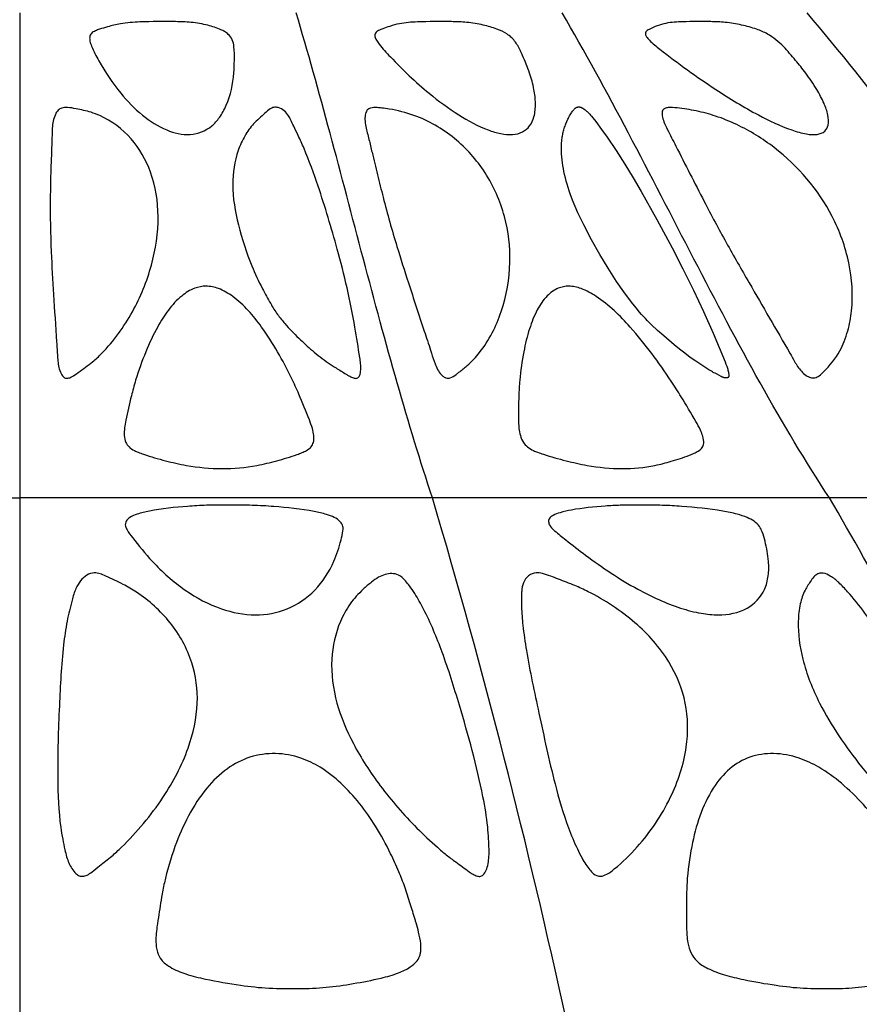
# Model space of a CAD drawing. Header units: millimetres. Extents: x 1250 to 1725, y 0 to 1655.
# Tile 36 of 256: x 1488 to 1534, y 139 to 193. Entities that reach past the tile are written whole.
import ezdxf

# ---------------------------------------------------------------- set-up
doc = ezdxf.new("R2010")
doc.units = ezdxf.units.MM
doc.header["$MEASUREMENT"] = 0
doc.layers.add('Crea2D$visibili$tangenti', color=7, linetype='Continuous', true_color=0x000000)

msp = doc.modelspace()

# ---------------------------------------------------------------- linework, layer by layer
at = {"layer": 'Crea2D$visibili$tangenti'}
for p, q in [((1487.599, 193.716), (1487.599, 166.728)), ((1464.624, 166.728), (1487.599, 166.728)), ((1510.574, 166.728), (1487.599, 166.728)), ((1487.599, 166.728), (1487.599, 137.627)), ((1532.666, 166.728), (1510.574, 166.728)), ((1553.027, 166.728), (1532.666, 166.728))]:
    msp.add_line(p, q, dxfattribs=at)
msp.add_lwpolyline([(1518.993, 181.916), (1518.669, 182.595), (1518.517, 182.94), (1518.374, 183.289), (1518.242, 183.642), (1518.18, 183.82), (1518.121, 183.999), (1518.066, 184.178), (1518.015, 184.359), (1517.968, 184.541), (1517.924, 184.724), (1517.889, 184.887), (1517.858, 185.051), (1517.831, 185.215), (1517.807, 185.38), (1517.788, 185.546), (1517.772, 185.712), (1517.762, 185.879), (1517.756, 186.046), (1517.754, 186.185), (1517.757, 186.324), (1517.763, 186.464), (1517.774, 186.603), (1517.781, 186.672), (1517.79, 186.741), (1517.799, 186.81), (1517.81, 186.878), (1517.823, 186.946), (1517.837, 187.014), (1517.852, 187.082), (1517.869, 187.149), (1517.887, 187.217), (1517.907, 187.284), (1517.929, 187.351), (1517.952, 187.417), (1517.976, 187.483), (1518.001, 187.549), (1518.056, 187.679), (1518.111, 187.8), (1518.14, 187.86), (1518.171, 187.919), (1518.203, 187.978), (1518.236, 188.035), (1518.27, 188.092), (1518.306, 188.147), (1518.338, 188.194), (1518.371, 188.24), (1518.405, 188.285), (1518.441, 188.33), (1518.465, 188.359), (1518.477, 188.373), (1518.49, 188.386), (1518.496, 188.393), (1518.503, 188.399), (1518.509, 188.405), (1518.516, 188.411), (1518.523, 188.417), (1518.53, 188.423), (1518.538, 188.428), (1518.545, 188.434), (1518.55, 188.437), (1518.556, 188.44), (1518.561, 188.444), (1518.567, 188.447), (1518.573, 188.45), (1518.579, 188.453), (1518.584, 188.455), (1518.59, 188.458), (1518.596, 188.46), (1518.602, 188.463), (1518.608, 188.465), (1518.615, 188.467), (1518.621, 188.469), (1518.627, 188.471), (1518.633, 188.472), (1518.64, 188.474), (1518.646, 188.475), (1518.652, 188.476), (1518.659, 188.478), (1518.665, 188.479), (1518.671, 188.48), (1518.678, 188.48), (1518.684, 188.481), (1518.691, 188.482), (1518.697, 188.482), (1518.704, 188.482), (1518.71, 188.482), (1518.717, 188.482), (1518.723, 188.482), (1518.729, 188.482), (1518.736, 188.482), (1518.742, 188.481), (1518.752, 188.48), (1518.761, 188.479), (1518.77, 188.478), (1518.78, 188.476), (1518.789, 188.474), (1518.798, 188.472), (1518.807, 188.47), (1518.816, 188.467), (1518.825, 188.464), (1518.834, 188.461), (1518.843, 188.458), (1518.852, 188.454), (1518.861, 188.451), (1518.87, 188.447), (1518.878, 188.443), (1518.887, 188.439), (1518.904, 188.43), (1518.921, 188.421), (1518.938, 188.411), (1518.954, 188.401), (1518.971, 188.39), (1518.987, 188.379), (1519.019, 188.356), (1519.062, 188.324), (1519.103, 188.291), (1519.144, 188.256), (1519.183, 188.221), (1519.222, 188.185), (1519.26, 188.147), (1519.296, 188.11), (1519.333, 188.071), (1519.376, 188.022), (1519.419, 187.973), (1519.503, 187.872), (1519.665, 187.664), (1519.984, 187.234), (1520.294, 186.798), (1520.794, 186.058), (1521.275, 185.306), (1521.74, 184.544), (1522.19, 183.773), (1523.061, 182.213), (1523.908, 180.641), (1524.511, 179.469), (1525.092, 178.286), (1525.65, 177.092), (1526.186, 175.889), (1526.858, 174.292), (1526.904, 174.172), (1526.948, 174.051), (1526.985, 173.943), (1527.002, 173.888), (1527.018, 173.832), (1527.032, 173.776), (1527.044, 173.719), (1527.05, 173.69), (1527.054, 173.661), (1527.059, 173.632), (1527.063, 173.602), (1527.065, 173.578), (1527.066, 173.567), (1527.067, 173.555), (1527.067, 173.543), (1527.067, 173.532), (1527.067, 173.526), (1527.067, 173.521), (1527.067, 173.515), (1527.066, 173.51), (1527.066, 173.505), (1527.065, 173.499), (1527.064, 173.494), (1527.063, 173.489), (1527.062, 173.484), (1527.061, 173.482), (1527.061, 173.479), (1527.06, 173.477), (1527.059, 173.475), (1527.058, 173.472), (1527.057, 173.47), (1527.057, 173.468), (1527.056, 173.466), (1527.055, 173.463), (1527.054, 173.461), (1527.053, 173.459), (1527.051, 173.457), (1527.05, 173.455), (1527.049, 173.453), (1527.048, 173.451), (1527.046, 173.449), (1527.045, 173.447), (1527.044, 173.445), (1527.042, 173.443), (1527.041, 173.442), (1527.039, 173.44), (1527.037, 173.438), (1527.036, 173.437), (1527.034, 173.435), (1527.032, 173.433), (1527.03, 173.432), (1527.028, 173.43), (1527.026, 173.429), (1527.024, 173.427), (1527.022, 173.426), (1527.02, 173.425), (1527.018, 173.423), (1527.016, 173.422), (1527.014, 173.421), (1527.011, 173.42), (1527.009, 173.419), (1527.007, 173.417), (1527.004, 173.416), (1527.002, 173.415), (1526.999, 173.414), (1526.994, 173.412), (1526.989, 173.411), (1526.983, 173.409), (1526.978, 173.408), (1526.972, 173.406), (1526.967, 173.405), (1526.961, 173.404), (1526.955, 173.403), (1526.949, 173.402), (1526.943, 173.402), (1526.937, 173.401), (1526.931, 173.401), (1526.925, 173.4), (1526.912, 173.4), (1526.899, 173.4), (1526.887, 173.4), (1526.874, 173.401), (1526.862, 173.402), (1526.849, 173.404), (1526.837, 173.406), (1526.824, 173.408), (1526.812, 173.41), (1526.8, 173.413), (1526.788, 173.416), (1526.777, 173.42), (1526.765, 173.423), (1526.754, 173.427), (1526.743, 173.432), (1526.732, 173.436), (1526.721, 173.441), (1526.71, 173.445), (1526.7, 173.45), (1526.679, 173.461), (1526.658, 173.472), (1526.638, 173.483), (1526.515, 173.555), (1526.482, 173.573), (1526.447, 173.59), (1526.306, 173.657), (1526.236, 173.691), (1526.2, 173.711), (1526.164, 173.731), (1526.093, 173.772), (1525.955, 173.86), (1525.234, 174.328), (1524.922, 174.545), (1524.617, 174.77), (1524.317, 175.003), (1524.022, 175.242), (1523.445, 175.735), (1523.104, 176.044), (1522.768, 176.359), (1522.536, 176.586), (1522.422, 176.703), (1522.311, 176.821), (1522.206, 176.939), (1522.103, 177.059), (1521.903, 177.304), (1521.652, 177.626), (1521.23, 178.194), (1520.823, 178.775), (1520.342, 179.511), (1519.885, 180.263), (1519.426, 181.082)], close=True, dxfattribs=at)
msp.add_arc((1115.679, 50.122), 411.752, 12.27001, 16.45102, dxfattribs=at)
for points in [[(1510.574, 166.728), (1509.224, 170.73), (1506.711, 179.951), (1504.269, 189.443), (1502.99, 193.716)], [(1532.666, 166.728), (1530.018, 170.73), (1525.088, 179.951), (1520.298, 189.443), (1517.789, 193.716)], [(1553.027, 166.728), (1549.182, 170.73), (1542.025, 179.951), (1535.07, 189.443), (1531.428, 193.716)], [(1547.281, 137.627), (1544.978, 142.956), (1540.223, 153.152), (1535.219, 162.374), (1532.666, 166.728)]]:
    msp.add_open_spline(points, degree=3, dxfattribs=at)
for points, knots in [([(1496.265, 193.228), (1496.559, 193.226), (1497.168, 193.202), (1498.024, 193.06), (1498.641, 192.864), (1499.015, 192.674), (1499.248, 192.504), (1499.457, 192.227), (1499.557, 191.717), (1499.548, 191.1), (1499.526, 189.988), (1499.285, 188.884), (1498.766, 187.917), (1498.158, 187.229), (1497.087, 186.805), (1496.193, 187.028), (1495.784, 187.199), (1495.291, 187.405), (1494.366, 188.011), (1493.074, 189.326), (1492.194, 190.669), (1491.667, 191.674), (1491.504, 192.114), (1491.481, 192.369), (1491.577, 192.598), (1491.811, 192.723), (1492.113, 192.831), (1492.577, 192.966), (1493.318, 193.16), (1494.588, 193.237), (1495.607, 193.24), (1496.265, 193.228)], [0, 0, 0, 0, 0.881272, 1.828175, 2.594636, 2.820017, 3.081553, 3.452797, 3.84495, 4.604624, 5.315429, 7.174434, 7.950185, 8.591861, 9.896514, 11.241178, 11.241178, 11.241178, 12.83543, 14.542435, 16.735979, 17.641301, 17.939253, 18.146953, 18.386661, 18.656829, 18.905728, 19.361773, 20.104106, 21.195148, 23.16715, 23.16715, 23.16715, 23.16715]), ([(1511.625, 193.228), (1511.912, 193.226), (1512.507, 193.201), (1513.36, 193.064), (1514.113, 192.852), (1514.631, 192.617), (1515.035, 192.313), (1515.277, 191.983), (1515.466, 191.621), (1515.691, 191.112), (1515.986, 190.408), (1516.229, 189.512), (1516.332, 188.691), (1516.27, 187.986), (1516.026, 187.414), (1515.586, 187.047), (1515.005, 186.911), (1514.346, 186.978), (1513.903, 187.114), (1513.676, 187.199), (1513.1, 187.414), (1511.959, 188.034), (1510.118, 189.394), (1508.685, 190.774), (1507.734, 191.794), (1507.456, 192.183), (1507.357, 192.39), (1507.374, 192.617), (1507.581, 192.747), (1507.854, 192.849), (1508.24, 192.986), (1508.877, 193.165), (1510.031, 193.237), (1510.995, 193.241), (1511.625, 193.228)], [0, 0, 0, 0, 0.858762, 1.786789, 2.585082, 3.202847, 3.485925, 4.09152, 4.413985, 4.715018, 5.757914, 6.704525, 7.488539, 8.235772, 8.80825, 9.319187, 9.903385, 10.56031, 11.29002, 11.29002, 11.29002, 13.127022, 15.175864, 18.137957, 19.089752, 19.356687, 19.571914, 19.765497, 19.996969, 20.248447, 20.66109, 21.218421, 22.228232, 24.116385, 24.116385, 24.116385, 24.116385]), ([(1526.062, 193.228), (1526.331, 193.226), (1526.907, 193.198), (1527.764, 193.059), (1528.551, 192.842), (1529.377, 192.5), (1530.107, 191.892), (1530.753, 191.102), (1531.399, 190.325), (1531.934, 189.52), (1532.36, 188.744), (1532.593, 188.072), (1532.653, 187.519), (1532.423, 187.071), (1531.936, 186.914), (1531.299, 186.968), (1530.834, 187.105), (1530.565, 187.199), (1529.925, 187.424), (1528.479, 188.113), (1526.021, 189.618), (1524.031, 191.062), (1522.757, 192.064), (1522.505, 192.363), (1522.4, 192.523), (1522.453, 192.703), (1522.859, 192.917), (1523.534, 193.184), (1524.714, 193.229), (1525.539, 193.244), (1526.062, 193.228)], [0, 0, 0, 0, 0.807709, 1.728358, 2.598024, 3.255554, 4.395692, 5.410106, 6.320448, 7.425331, 8.303007, 8.976333, 9.547962, 9.94244, 10.399331, 10.997679, 11.851974, 11.851974, 11.851974, 13.883335, 16.651447, 20.483403, 21.262473, 21.50462, 21.664235, 21.801803, 22.022102, 23.023632, 23.965005, 25.524704, 25.524704, 25.524704, 25.524704]), ([(1495.304, 182.387), (1495.312, 181.471), (1495.031, 179.627), (1493.958, 177.004), (1492.701, 175.266), (1491.592, 174.213), (1491.003, 173.815), (1490.563, 173.479), (1490.296, 173.375), (1490.074, 173.39), (1489.833, 173.708), (1489.738, 174.126), (1489.688, 174.753), (1489.625, 176.015), (1489.469, 177.956), (1489.389, 179.631), (1489.352, 180.425), (1489.309, 181.425), (1489.29, 182.887), (1489.321, 184.875), (1489.377, 186.1), (1489.4, 186.931), (1489.417, 187.497), (1489.492, 187.923), (1489.715, 188.301), (1489.963, 188.452), (1490.318, 188.461), (1490.86, 188.358), (1491.471, 188.231), (1492.583, 187.815), (1493.905, 186.811), (1495.053, 184.789), (1495.297, 183.227), (1495.304, 182.387)], [0, 0, 0, 0, 2.742738, 5.552335, 8.444338, 9.126313, 10.131212, 10.569527, 10.789001, 10.978075, 11.195702, 11.925787, 12.266481, 13.074358, 15.721477, 18.10527, 18.10527, 18.10527, 21.106582, 22.491935, 24.070998, 24.784487, 24.985301, 25.771747, 26.057126, 26.285326, 26.615372, 27.094423, 27.950818, 28.475217, 30.655335, 32.807897, 35.330292, 35.330292, 35.330292, 35.330292]), ([(1499.779, 181.916), (1499.591, 182.653), (1499.342, 184.047), (1499.593, 185.759), (1500.098, 186.869), (1500.604, 187.577), (1501.133, 188.018), (1501.485, 188.355), (1501.747, 188.479), (1502.166, 188.441), (1502.497, 188.13), (1502.706, 187.724), (1502.878, 187.353), (1503.136, 186.831), (1503.621, 185.73), (1504.392, 183.635), (1504.94, 181.747), (1505.277, 180.573), (1505.674, 179.139), (1506.132, 177.128), (1506.459, 174.984), (1506.589, 174.164), (1506.589, 173.807), (1506.538, 173.527), (1506.429, 173.388), (1506.281, 173.368), (1506.113, 173.421), (1505.932, 173.508), (1505.63, 173.693), (1505.243, 173.928), (1504.602, 174.346), (1503.902, 174.894), (1503.101, 175.627), (1502.454, 176.304), (1501.925, 176.941), (1501.522, 177.603), (1501.028, 178.496), (1500.36, 179.933), (1499.974, 181.143), (1499.779, 181.916)], [0, 0, 0, 0, 2.288622, 4.200674, 5.117338, 5.925546, 6.797692, 7.167468, 7.394212, 7.64134, 8.390535, 8.656808, 9.032233, 9.608354, 10.408186, 12.637339, 16.302177, 16.302177, 16.302177, 20.767653, 22.479335, 22.808527, 23.258058, 23.543617, 23.656336, 23.766101, 23.962186, 24.188374, 24.364054, 25.026622, 25.545129, 26.660019, 27.688291, 28.802804, 29.465974, 30.172523, 31.12002, 32.528772, 34.920427, 34.920427, 34.920427, 34.920427]), ([(1514.579, 182.387), (1514.802, 181.559), (1515.004, 179.765), (1514.553, 177.118), (1513.65, 175.352), (1512.881, 174.428), (1512.493, 174.067), (1512.147, 173.799), (1511.844, 173.552), (1511.61, 173.402), (1511.324, 173.373), (1510.982, 173.606), (1510.799, 173.967), (1510.614, 174.463), (1510.421, 175.095), (1509.934, 176.546), (1509.305, 178.469), (1508.801, 180.038), (1508.596, 180.712), (1508.319, 181.62), (1507.949, 182.951), (1507.509, 184.705), (1507.248, 185.779), (1507.044, 186.678), (1506.876, 187.28), (1506.801, 187.762), (1506.827, 188.049), (1506.883, 188.223), (1506.958, 188.352), (1507.176, 188.453), (1507.457, 188.454), (1507.806, 188.416), (1508.496, 188.318), (1509.943, 187.96), (1511.874, 186.842), (1513.634, 184.866), (1514.349, 183.249), (1514.579, 182.387)], [0, 0, 0, 0, 2.567446, 5.36845, 7.964563, 8.448243, 8.96379, 9.552412, 9.759906, 10.139055, 10.371033, 10.585859, 11.337922, 11.548474, 12.187524, 13.315233, 16.142451, 18.25749, 18.25749, 18.25749, 21.103972, 22.400998, 23.681786, 24.419142, 25.167327, 25.555808, 25.880274, 26.018709, 26.107879, 26.319143, 26.703632, 26.950346, 27.371188, 28.795533, 31.398563, 33.966614, 36.64134, 36.64134, 36.64134, 36.64134]), ([(1532.818, 182.387), (1533.238, 181.573), (1533.864, 179.856), (1534.017, 177.645), (1533.752, 176.178), (1533.5, 175.442), (1533.145, 174.614), (1532.601, 174.016), (1532.128, 173.518), (1531.868, 173.395), (1531.6, 173.409), (1531.235, 173.601), (1530.95, 173.932), (1530.694, 174.378), (1529.799, 175.929), (1528.518, 178.128), (1527.339, 180.183), (1526.92, 180.936), (1526.499, 181.693), (1525.547, 183.474), (1524.488, 185.592), (1523.728, 187.064), (1523.454, 187.617), (1523.366, 187.941), (1523.343, 188.161), (1523.38, 188.319), (1523.513, 188.414), (1523.791, 188.467), (1524.382, 188.41), (1525.271, 188.274), (1526.388, 187.98), (1527.884, 187.372), (1530.383, 185.829), (1532.044, 183.883), (1532.818, 182.387)], [0, 0, 0, 0, 2.746996, 5.435706, 6.570724, 7.200212, 7.767818, 9.261942, 9.577599, 9.846988, 10.087743, 10.369912, 11.055988, 11.383269, 11.909222, 16.430586, 19.016772, 19.016772, 19.016772, 21.614376, 25.075196, 26.119519, 26.584145, 26.925975, 27.119104, 27.24626, 27.39853, 27.578886, 28.091396, 29.168705, 30.282969, 31.546241, 34.001925, 39.049922, 39.049922, 39.049922, 39.049922]), ([(1497.972, 178.509), (1498.208, 178.506), (1498.744, 178.392), (1499.89, 177.704), (1501.322, 176.021), (1502.409, 174.095), (1503.226, 172.327), (1503.596, 171.382), (1503.891, 170.622), (1503.979, 170.199), (1503.976, 169.839), (1503.825, 169.53), (1503.576, 169.363), (1503.31, 169.241), (1502.761, 169.037), (1501.924, 168.782), (1500.537, 168.454), (1499.507, 168.351), (1498.857, 168.352), (1498.193, 168.351), (1497.135, 168.458), (1495.687, 168.788), (1494.793, 169.045), (1494.221, 169.25), (1493.941, 169.371), (1493.684, 169.53), (1493.476, 169.83), (1493.378, 170.351), (1493.528, 171.225), (1493.773, 172.242), (1494.109, 173.524), (1494.579, 174.821), (1495.181, 176.135), (1495.848, 177.189), (1496.527, 177.944), (1497.262, 178.407), (1497.759, 178.508), (1497.972, 178.509)], [0, 0, 0, 0, 0.709347, 1.616153, 3.966222, 7.262642, 8.254573, 9.799129, 10.307843, 10.69996, 11.088451, 11.374691, 11.699639, 11.960846, 12.266667, 13.448362, 14.587738, 16.538788, 16.538788, 16.538788, 18.528371, 19.720013, 20.989821, 21.317739, 21.541459, 21.90622, 22.212118, 22.612227, 23.467342, 24.853461, 25.759383, 27.436586, 28.989098, 30.0901, 31.167214, 32.021118, 32.659911, 32.659911, 32.659911, 32.659911]), ([(1518.153, 178.509), (1518.389, 178.506), (1518.937, 178.382), (1520.171, 177.691), (1521.914, 175.971), (1523.368, 173.996), (1524.523, 172.193), (1525.059, 171.282), (1525.475, 170.553), (1525.631, 170.147), (1525.697, 169.811), (1525.603, 169.5), (1525.373, 169.329), (1525.128, 169.209), (1524.628, 169.001), (1523.908, 168.761), (1522.667, 168.445), (1521.744, 168.351), (1521.131, 168.352), (1520.479, 168.351), (1519.427, 168.463), (1517.972, 168.791), (1517.052, 169.047), (1516.453, 169.251), (1516.15, 169.372), (1515.865, 169.533), (1515.601, 169.824), (1515.453, 170.188), (1515.369, 170.64), (1515.353, 171.375), (1515.368, 172.269), (1515.434, 173.512), (1515.614, 174.77), (1515.929, 176.084), (1516.345, 177.146), (1516.874, 177.946), (1517.503, 178.415), (1517.956, 178.508), (1518.153, 178.509)], [0, 0, 0, 0, 0.707104, 1.662831, 4.210446, 7.999374, 9.021437, 10.624235, 11.173196, 11.537988, 11.926211, 12.185987, 12.476653, 12.742909, 13.024659, 14.089451, 15.023119, 16.860751, 16.860751, 16.860751, 18.815281, 20.023081, 21.334959, 21.679786, 21.918118, 22.315672, 22.653152, 23.080096, 23.47801, 24.032825, 25.278214, 26.165874, 27.762891, 29.083848, 30.21598, 31.174288, 31.931658, 32.524242, 32.524242, 32.524242, 32.524242]), ([(1499.264, 166.322), (1499.691, 166.321), (1500.517, 166.324), (1502.094, 166.226), (1503.48, 166.085), (1504.602, 165.836), (1505.1, 165.663), (1505.433, 165.441), (1505.579, 165.203), (1505.607, 165.018), (1505.582, 164.766), (1505.429, 164.145), (1505.054, 162.963), (1504.134, 161.515), (1502.551, 160.446), (1501.327, 160.214), (1500.728, 160.214), (1500.078, 160.213), (1498.686, 160.496), (1496.706, 161.547), (1495.103, 162.988), (1494.114, 164.201), (1493.617, 164.855), (1493.456, 165.166), (1493.497, 165.451), (1493.761, 165.685), (1494.212, 165.857), (1495.285, 166.103), (1496.579, 166.233), (1498.065, 166.326), (1498.839, 166.321), (1499.264, 166.322)], [0, 0, 0, 0, 1.280713, 2.475416, 4.739992, 5.455123, 5.916562, 6.320148, 6.637991, 6.728882, 6.874386, 7.395392, 8.64661, 10.586186, 12.452912, 14.251278, 14.251278, 14.251278, 16.19454, 18.46465, 20.910922, 22.627291, 23.153423, 23.379528, 23.662207, 23.954226, 24.403451, 25.104263, 27.253497, 28.297233, 29.572891, 29.572891, 29.572891, 29.572891]), ([(1522.146, 166.322), (1522.559, 166.322), (1523.324, 166.324), (1524.857, 166.231), (1526.243, 166.095), (1527.462, 165.846), (1528.179, 165.622), (1528.712, 165.3), (1528.963, 164.767), (1529.135, 164.123), (1529.301, 163.306), (1529.292, 162.393), (1529.04, 161.397), (1528.103, 160.401), (1527.028, 160.217), (1526.48, 160.214), (1526.162, 160.214), (1525.451, 160.289), (1523.916, 160.694), (1521.707, 161.713), (1519.637, 163.106), (1518.147, 164.266), (1517.488, 164.786), (1517.15, 165.098), (1517.017, 165.335), (1517.047, 165.6), (1517.324, 165.786), (1517.742, 165.929), (1518.716, 166.143), (1519.836, 166.253), (1521.119, 166.326), (1521.773, 166.32), (1522.146, 166.322)], [0, 0, 0, 0, 1.236148, 2.297786, 4.600393, 5.421897, 6.011452, 6.875441, 7.203412, 7.744772, 8.88549, 9.687767, 10.475028, 11.920958, 13.587002, 13.587002, 13.587002, 14.541455, 15.724773, 18.3372, 21.806464, 23.196238, 24.000295, 24.327321, 24.572011, 24.795015, 25.075628, 25.502068, 26.150269, 28.046713, 28.882135, 30.003965, 30.003965, 30.003965, 30.003965]), ([(1497.481, 155.304), (1497.449, 154.449), (1497.03, 152.593), (1495.574, 149.844), (1493.972, 147.937), (1492.704, 146.75), (1492.127, 146.328), (1491.688, 145.949), (1491.379, 145.733), (1491.129, 145.649), (1490.899, 145.683), (1490.592, 145.914), (1490.371, 146.298), (1490.201, 146.761), (1490.096, 147.209), (1489.984, 147.754), (1489.767, 149.08), (1489.673, 151.562), (1489.747, 153.819), (1489.809, 155.155), (1489.856, 156.287), (1489.934, 157.861), (1490.21, 159.822), (1490.465, 160.866), (1490.678, 161.635), (1490.968, 162.115), (1491.303, 162.446), (1491.837, 162.615), (1492.521, 162.323), (1493.296, 161.96), (1494.59, 161.209), (1496.077, 159.864), (1497.3, 157.688), (1497.511, 156.06), (1497.481, 155.304)], [0, 0, 0, 0, 2.562156, 5.650793, 9.267415, 9.995938, 10.861169, 11.405473, 11.736455, 11.989735, 12.181214, 12.412281, 13.119557, 13.485569, 13.895767, 14.49665, 15.157062, 17.920705, 21.933211, 21.933211, 21.933211, 25.331401, 26.661954, 27.862151, 28.558302, 29.046164, 29.528655, 29.959468, 30.630366, 31.701817, 32.557092, 35.098204, 37.651705, 39.926855, 39.926855, 39.926855, 39.926855]), ([(1505.258, 155.304), (1505.038, 156.097), (1504.826, 157.654), (1505.251, 159.555), (1505.952, 160.844), (1506.587, 161.542), (1507.141, 162.012), (1507.541, 162.304), (1507.927, 162.471), (1508.313, 162.539), (1508.735, 162.445), (1509.05, 162.145), (1509.328, 161.791), (1509.683, 161.272), (1510.346, 160.069), (1511.207, 158), (1511.774, 156.182), (1512.068, 155.194), (1512.57, 153.511), (1513.194, 151.269), (1513.63, 148.754), (1513.705, 147.675), (1513.74, 146.892), (1513.672, 146.222), (1513.469, 145.808), (1513.281, 145.641), (1513.041, 145.674), (1512.837, 145.771), (1512.432, 146.046), (1511.94, 146.412), (1511.334, 146.854), (1510.613, 147.479), (1509.316, 148.692), (1507.681, 150.576), (1506.156, 152.91), (1505.475, 154.523), (1505.258, 155.304)], [0, 0, 0, 0, 2.473341, 4.6406, 5.755579, 6.848817, 7.45293, 7.935062, 8.330536, 8.703691, 9.100781, 9.593502, 9.963931, 10.469773, 11.466832, 14.085553, 17.178358, 17.178358, 17.178358, 22.448722, 24.148891, 24.827317, 25.6931, 26.497643, 26.835564, 27.046049, 27.234795, 27.488601, 27.753589, 28.683988, 29.343786, 29.9918, 31.55071, 34.666855, 37.459512, 39.891208, 39.891208, 39.891208, 39.891208]), ([(1524.642, 155.304), (1524.806, 154.502), (1524.824, 152.668), (1523.883, 149.876), (1522.371, 147.632), (1521.031, 146.325), (1520.328, 145.788), (1519.916, 145.618), (1519.552, 145.765), (1519.314, 146.039), (1519.09, 146.326), (1518.867, 146.725), (1518.529, 147.395), (1517.962, 148.755), (1517.233, 151.28), (1516.778, 153.437), (1516.499, 154.753), (1516.251, 155.91), (1515.895, 157.527), (1515.606, 159.503), (1515.524, 160.519), (1515.531, 161.154), (1515.532, 161.605), (1515.6, 162.018), (1515.889, 162.419), (1516.302, 162.595), (1516.741, 162.514), (1517.294, 162.324), (1517.895, 162.082), (1518.595, 161.814), (1519.939, 161.183), (1521.867, 159.932), (1523.782, 157.795), (1524.482, 156.115), (1524.642, 155.304)], [0, 0, 0, 0, 2.457681, 5.415986, 8.739296, 10.508695, 11.015736, 11.391292, 11.803307, 12.105145, 12.480487, 12.894683, 13.473307, 14.732752, 17.308316, 21.345884, 21.345884, 21.345884, 24.894848, 26.310176, 27.33326, 27.950418, 28.21399, 28.689635, 29.185635, 29.643934, 29.990236, 30.475995, 31.421384, 31.915309, 32.735041, 35.868112, 38.766695, 41.243463, 41.243463, 41.243463, 41.243463]), ([(1532.12, 155.304), (1531.725, 156.087), (1531.133, 157.567), (1530.872, 159.478), (1530.996, 160.781), (1531.258, 161.549), (1531.589, 162.046), (1531.825, 162.378), (1532.068, 162.543), (1532.383, 162.552), (1532.684, 162.399), (1532.964, 162.214), (1533.289, 161.92), (1533.867, 161.307), (1535.598, 159.14), (1536.866, 156.933), (1537.829, 155.155), (1538.42, 154.06), (1539.441, 152.072), (1540.528, 149.674), (1541.118, 148.027), (1541.389, 147.049), (1541.515, 146.349), (1541.519, 145.945), (1541.465, 145.743), (1541.287, 145.666), (1541.058, 145.737), (1540.781, 145.859), (1540.496, 146.043), (1540.196, 146.254), (1539.869, 146.507), (1539.466, 146.799), (1538.696, 147.404), (1536.92, 148.961), (1534.454, 151.584), (1532.763, 154.039), (1532.12, 155.304)], [0, 0, 0, 0, 2.630459, 4.753499, 5.734594, 6.536319, 7.170264, 7.512154, 7.765723, 8.014026, 8.43656, 8.7445, 9.037443, 9.742983, 11.271765, 17.345843, 17.345843, 17.345843, 21.078432, 24.04736, 25.242263, 26.321503, 27.090275, 27.372895, 27.528568, 27.69163, 27.904346, 28.220661, 28.614466, 28.906863, 29.331252, 29.847474, 30.402947, 32.269713, 36.928571, 41.178903, 41.178903, 41.178903, 41.178903]), ([(1501.468, 139.442), (1500.941, 139.468), (1499.759, 139.606), (1498.216, 139.873), (1496.893, 140.188), (1496.05, 140.534), (1495.483, 140.948), (1495.216, 141.469), (1495.156, 142.138), (1495.219, 142.731), (1495.346, 143.552), (1495.462, 144.34), (1495.723, 145.724), (1496.355, 147.849), (1497.462, 150.089), (1499.07, 151.68), (1500.833, 152.601), (1502.347, 152.554), (1503.254, 152.241), (1503.626, 152.113), (1504.425, 151.725), (1505.928, 150.536), (1507.214, 148.855), (1508.164, 147.126), (1508.679, 145.981), (1509.052, 145.054), (1509.332, 144.159), (1509.535, 143.488), (1509.697, 142.961), (1509.818, 142.518), (1509.929, 141.987), (1509.937, 141.56), (1509.874, 141.231), (1509.712, 140.906), (1509.29, 140.556), (1508.605, 140.235), (1507.533, 139.94), (1506.182, 139.689), (1504.664, 139.46), (1503.092, 139.402), (1502.031, 139.415), (1501.468, 139.442)], [0, 0, 0, 0, 1.579903, 3.56891, 4.696294, 5.656845, 6.288041, 6.772477, 7.364266, 8.288905, 8.556723, 9.856437, 10.677818, 12.782677, 16.502679, 18.077577, 19.495172, 22.383063, 22.383063, 22.383063, 23.563659, 25.03159, 28.100221, 29.852032, 30.956922, 31.859267, 32.851354, 33.7647, 33.96665, 34.503972, 35.141129, 35.591472, 35.778548, 36.141697, 36.66128, 37.389758, 38.409633, 39.985286, 41.51556, 43.009824, 44.699382, 44.699382, 44.699382, 44.699382]), ([(1531.229, 139.442), (1530.715, 139.469), (1529.6, 139.601), (1528.131, 139.858), (1526.853, 140.148), (1525.957, 140.479), (1525.306, 140.877), (1524.926, 141.392), (1524.75, 142.041), (1524.715, 142.619), (1524.709, 143.467), (1524.706, 144.297), (1524.74, 145.719), (1524.951, 147.242), (1525.394, 149.03), (1526.096, 150.522), (1527.037, 151.684), (1528.228, 152.382), (1529.595, 152.57), (1530.517, 152.394), (1530.973, 152.241), (1531.356, 152.111), (1532.192, 151.716), (1533.859, 150.497), (1535.37, 148.782), (1536.717, 146.78), (1537.514, 145.361), (1538.094, 144.116), (1538.454, 143.285), (1538.764, 142.571), (1538.952, 142.021), (1539.04, 141.579), (1539.025, 141.232), (1538.924, 140.912), (1538.57, 140.554), (1537.96, 140.233), (1536.978, 139.938), (1535.72, 139.689), (1534.29, 139.458), (1532.79, 139.402), (1531.771, 139.415), (1531.229, 139.442)], [0, 0, 0, 0, 1.542511, 3.365341, 4.473279, 5.472937, 6.219989, 6.740268, 7.354771, 8.212293, 8.47834, 9.896858, 10.70507, 12.743119, 14.495687, 16.224951, 17.653193, 18.940079, 20.281062, 21.725178, 21.725178, 21.725178, 22.939671, 24.483784, 27.894206, 29.749297, 31.727855, 32.763141, 33.87281, 34.442409, 35.100136, 35.612166, 35.792242, 36.131856, 36.601961, 37.260314, 38.196264, 39.666155, 41.109661, 42.535504, 44.16504, 44.16504, 44.16504, 44.16504])]:
    msp.add_open_spline(points, degree=3, knots=knots, dxfattribs=at)

doc.saveas('drawing.dxf')
